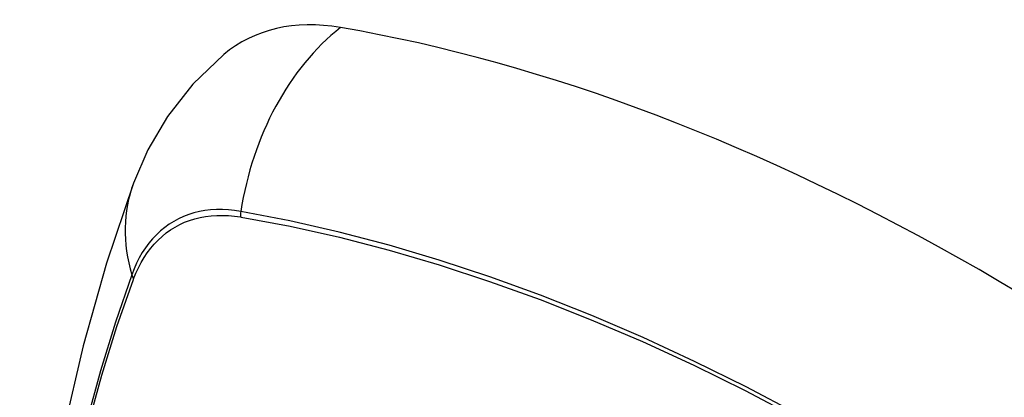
# Model space of a CAD drawing. Header units: inches. Extents: x 2.8 to 89.6, y 4.6 to 48.7.
# Tile 94 of 107: x 87.324 to 87.792, y 26.966 to 27.145. Entities that reach past the tile are written whole.
import ezdxf

# ---------------------------------------------------------------- set-up
doc = ezdxf.new("R2010")
doc.units = ezdxf.units.IN
doc.header["$MEASUREMENT"] = 0
doc.layers.add('Visible Edges(ANSI)', color=7, linetype='Continuous', lineweight=25)
doc.layers.add('Visible Tangent Edges(ANSI)', color=7, linetype='Continuous', lineweight=25)

msp = doc.modelspace()

# ---------------------------------------------------------------- linework, layer by layer
at = {"layer": 'Visible Edges(ANSI)', "flags": 128}
for points in [[(87.42121, 27.12883), (87.40653, 27.11471), (87.39454, 27.09936), (87.38525, 27.08351), (87.37841, 27.06772)], [(87.37841, 27.06772), (87.36558, 27.02961), (87.35452, 26.99038), (87.34523, 26.95009), (87.33767, 26.90882), (87.33183, 26.86663), (87.32769, 26.82358), (87.32522, 26.77974), (87.3244, 26.73516), (87.32521, 26.68992), (87.32764, 26.64407), (87.33166, 26.59767), (87.33725, 26.55079), (87.3444, 26.5035), (87.35308, 26.45587), (87.36327, 26.40796), (87.37495, 26.35983)]]:
    msp.add_lwpolyline(points, dxfattribs=at)
at = {"layer": 'Visible Edges(ANSI)'}
for centre, major_axis, start_param, end_param in [((87.51796, 26.9811), (-0.08841, 0.15353), 5.835982, 6.382176), ((87.77975, 25.9644), (-0.64835, 1.12588), 5.16346, 5.835982)]:
    msp.add_ellipse(centre, major_axis=major_axis, ratio=0.578093, start_param=start_param, end_param=end_param, dxfattribs=at)
at = {"layer": 'Visible Tangent Edges(ANSI)'}
for p, q in [((87.42921, 27.05161), (87.42954, 27.05155)), ((87.37835, 27.02185), (87.37847, 27.02216))]:
    msp.add_line(p, q, dxfattribs=at)
at = {"layer": 'Visible Tangent Edges(ANSI)', "flags": 128}
for points in [[(87.42936, 27.05417), (87.4264, 27.05463), (87.42348, 27.05494), (87.42061, 27.05509), (87.41779, 27.05508), (87.41503, 27.05492), (87.41233, 27.05461), (87.40968, 27.05414), (87.40711, 27.05351), (87.4046, 27.05274), (87.40217, 27.05181), (87.39981, 27.05074), (87.39754, 27.04952), (87.39535, 27.04815), (87.39324, 27.04664), (87.39123, 27.04498), (87.38931, 27.04318), (87.38748, 27.04125), (87.38576, 27.03918), (87.38413, 27.03698), (87.3826, 27.03465), (87.38118, 27.0322), (87.37987, 27.02962), (87.37866, 27.02693), (87.37757, 27.02412)], [(87.79198, 26.89824), (87.7674, 26.91435), (87.74284, 26.92966), (87.71828, 26.94418), (87.69373, 26.9579), (87.6692, 26.97083), (87.64469, 26.98296), (87.62025, 26.99426), (87.5959, 27.00474), (87.57166, 27.01437), (87.54755, 27.02315), (87.52356, 27.03108), (87.49973, 27.03816), (87.47608, 27.04437), (87.45261, 27.04971), (87.42936, 27.05417)], [(87.37847, 27.02216), (87.37956, 27.02488), (87.38076, 27.02749), (87.38206, 27.02998), (87.38346, 27.03236), (87.38497, 27.03461), (87.38657, 27.03675), (87.38827, 27.03876), (87.39006, 27.04063), (87.39194, 27.04238), (87.39391, 27.04399), (87.39597, 27.04547), (87.39811, 27.04681), (87.40034, 27.048), (87.40264, 27.04906), (87.40501, 27.04997), (87.40746, 27.05074), (87.40998, 27.05136), (87.41256, 27.05184), (87.4152, 27.05217), (87.4179, 27.05235), (87.42065, 27.05238), (87.42346, 27.05227), (87.42631, 27.05201), (87.42921, 27.05161)], [(87.42954, 27.05155), (87.45273, 27.04718), (87.47612, 27.04195), (87.49971, 27.03584), (87.52348, 27.02886), (87.54741, 27.02102), (87.57147, 27.01233), (87.59565, 27.00279), (87.61995, 26.99239), (87.64434, 26.98116), (87.66878, 26.96909), (87.69326, 26.95621), (87.71775, 26.94253), (87.74224, 26.92804), (87.76674, 26.91275), (87.79124, 26.89666), (87.81572, 26.87978)], [(87.37757, 27.02412), (87.36981, 27.00163), (87.36268, 26.97849), (87.35621, 26.9547), (87.35041, 26.93031), (87.34527, 26.90533), (87.34082, 26.87979), (87.33704, 26.85373), (87.33396, 26.82718), (87.33156, 26.80016), (87.32986, 26.77273), (87.32885, 26.74491), (87.32852, 26.71671), (87.32888, 26.68812), (87.32992, 26.65916)], [(87.33056, 26.65831), (87.32951, 26.68722), (87.32915, 26.71574), (87.32948, 26.74387), (87.3305, 26.77161), (87.33221, 26.79895), (87.33462, 26.82587), (87.33771, 26.85232), (87.3415, 26.87827), (87.34597, 26.90369), (87.35113, 26.92855), (87.35695, 26.95282), (87.36344, 26.97648), (87.37057, 26.99949), (87.37835, 27.02185)]]:
    msp.add_lwpolyline(points, dxfattribs=at)
at = {"layer": 'Visible Tangent Edges(ANSI)'}
for centre, major_axis, ratio, start_param, end_param in [((87.51546, 27.04229), (-0.01999, -0.11641), 0.735728, 3.82822, 4.736579), ((87.48932, 27.02712), (-0.11091, 0.0406), 0.734358, 0, 0.495362), ((87.43653, 27.05318), (0.00174, 0.00969), 0.735633, 1.600612, 1.864319), ((87.38688, 27.02437), (0.00925, -0.00335), 0.731254, 3.634308, 3.898015)]:
    msp.add_ellipse(centre, major_axis=major_axis, ratio=ratio, start_param=start_param, end_param=end_param, dxfattribs=at)

doc.saveas('drawing.dxf')
